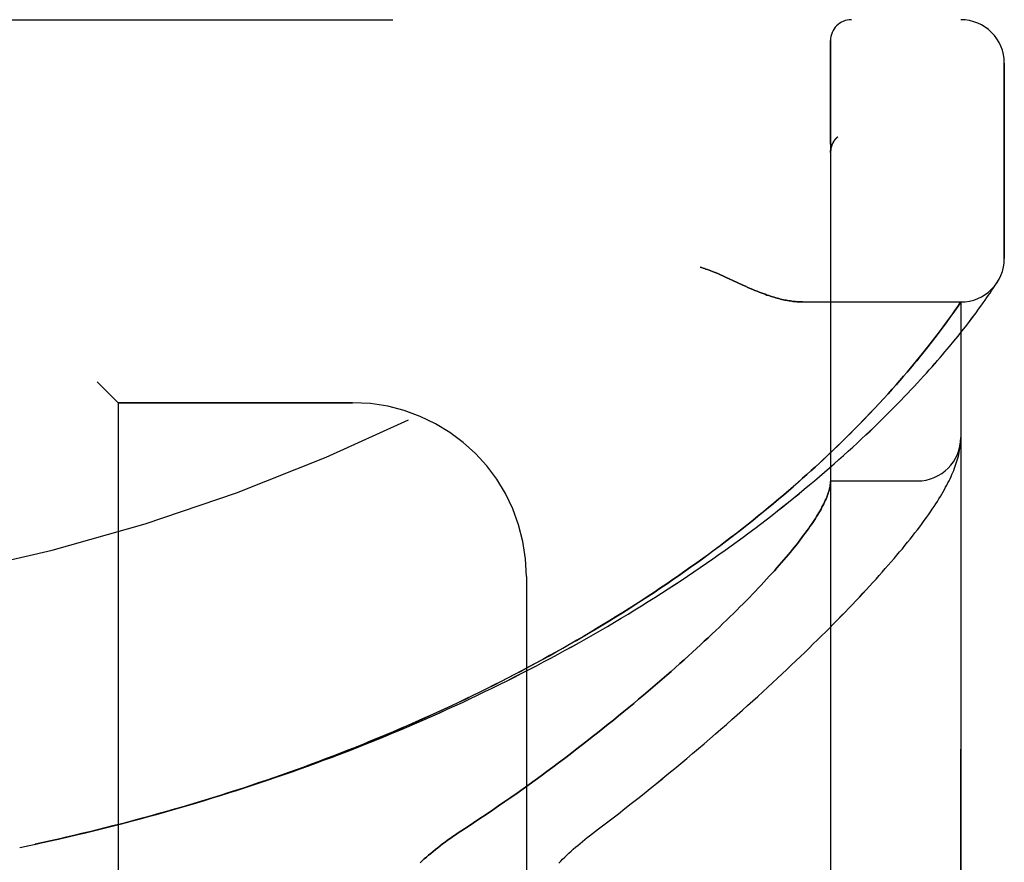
# Model space of a CAD drawing. Header units: inches. Extents: x 0 to 227, y 0 to 147.
# Tile 248 of 256: x 120.22 to 121.64, y 63.38 to 64.59. Entities that reach past the tile are written whole.
import ezdxf

# ---------------------------------------------------------------- set-up
doc = ezdxf.new("R2010")
doc.units = ezdxf.units.IN
doc.header["$LTSCALE"] = 12.466667
doc.header["$MEASUREMENT"] = 0
doc.linetypes.add('HIDDEN', pattern=[0.2, 0.1, -0.1])
doc.layers.add('LEFTHAND_DOOR_ASSEMBLY', color=7, linetype='CONTINUOUS')
doc.layers.add('RIGHTHAND_DOOR_ASSEMBLY', color=7, linetype='CONTINUOUS')

msp = doc.modelspace()

# ---------------------------------------------------------------- linework, layer by layer
at = {"layer": 'LEFTHAND_DOOR_ASSEMBLY', "color": 8, "linetype": 'HIDDEN'}
for p, q in [((119.513, 64.5936), (121.5767, 64.5936)), ((121.3892, 61.9211), (121.3892, 64.5636)), ((121.6392, 64.2499), (121.6392, 64.5311)), ((121.3995, 64.425), (121.3993, 64.4248)), ((121.3892, 64.4026), (121.3892, 64.4023)), ((121.238, 64.2233), (121.2547, 64.2155)), ((121.2547, 64.2155), (121.2629, 64.2117)), ((121.6237, 64.2077), (121.6256, 64.2105)), ((121.6256, 64.2105), (121.6275, 64.2133)), ((121.6275, 64.2133), (121.6295, 64.2164)), ((121.6292, 64.2159), (121.6288, 64.2154)), ((121.6292, 64.2159), (121.6295, 64.2164)), ((121.6142, 64.1937), (121.6166, 64.1971)), ((121.6166, 64.1971), (121.6187, 64.2002)), ((121.6187, 64.2002), (121.6214, 64.2042)), ((121.6214, 64.2042), (121.6237, 64.2077)), ((121.3487, 64.1874), (121.5767, 64.1874)), ((121.5713, 64.1796), (121.5767, 64.1874)), ((121.5767, 62.2974), (121.5767, 64.1874)), ((121.6056, 64.1816), (121.6088, 64.186)), ((121.6088, 64.186), (121.6116, 64.19)), ((121.6116, 64.19), (121.6142, 64.1937)), ((121.5623, 64.1667), (121.5654, 64.1711)), ((121.5654, 64.1711), (121.5682, 64.1751)), ((121.5682, 64.1751), (121.5713, 64.1796)), ((121.5925, 64.1639), (121.5966, 64.1694)), ((121.6023, 64.177), (121.6056, 64.1816)), ((121.5513, 64.1517), (121.5553, 64.157)), ((121.5553, 64.157), (121.5589, 64.162)), ((121.5589, 64.162), (121.5623, 64.1667)), ((121.5832, 64.1518), (121.588, 64.158)), ((121.588, 64.158), (121.5925, 64.1639)), ((121.5394, 64.1359), (121.5426, 64.1401)), ((121.5426, 64.1401), (121.5471, 64.146)), ((121.5471, 64.146), (121.5513, 64.1517)), ((121.5726, 64.1384), (121.5781, 64.1453)), ((121.5781, 64.1453), (121.5832, 64.1518)), ((121.5291, 64.1227), (121.5327, 64.1272)), ((121.5327, 64.1272), (121.5361, 64.1316)), ((121.5361, 64.1316), (121.5394, 64.1359)), ((121.5604, 64.1235), (121.5667, 64.1311)), ((121.5667, 64.1311), (121.5726, 64.1384)), ((121.5174, 64.1081), (121.5214, 64.1131)), ((121.5214, 64.1131), (121.5253, 64.118)), ((121.5253, 64.118), (121.5291, 64.1227)), ((121.5041, 64.0921), (121.5087, 64.0976)), ((121.5087, 64.0976), (121.5131, 64.1029)), ((121.5131, 64.1029), (121.5174, 64.1081)), ((121.4943, 64.0805), (121.4993, 64.0864)), ((121.4993, 64.0864), (121.5041, 64.0921)), ((120.3342, 64.0724), (120.3642, 64.0424)), ((121.4836, 64.0683), (121.4891, 64.0745)), ((121.4891, 64.0745), (121.4943, 64.0805)), ((121.4658, 64.0484), (121.472, 64.0552)), ((121.472, 64.0552), (121.4779, 64.0618)), ((121.4779, 64.0618), (121.4836, 64.0683)), ((120.7017, 64.0424), (120.3642, 64.0424)), ((120.3642, 64.0424), (120.3642, 62.4424)), ((121.4524, 64.034), (121.4593, 64.0413)), ((121.4593, 64.0413), (121.4658, 64.0484)), ((121.4378, 64.0187), (121.4453, 64.0265)), ((121.4453, 64.0265), (121.4524, 64.034)), ((121.43, 64.0107), (121.4378, 64.0187)), ((121.5762, 63.9832), (121.5763, 63.9838)), ((121.5763, 63.9838), (121.5764, 63.9845)), ((121.5764, 63.9852), (121.5765, 63.9859)), ((121.5764, 63.9845), (121.5764, 63.9852)), ((121.5765, 63.9866), (121.5766, 63.9873)), ((121.5765, 63.9859), (121.5765, 63.9866)), ((121.5757, 63.979), (121.5758, 63.9797)), ((121.5758, 63.9797), (121.5759, 63.9804)), ((121.5759, 63.9804), (121.576, 63.9811)), ((121.576, 63.9811), (121.5761, 63.9818)), ((121.5761, 63.9818), (121.5762, 63.9825)), ((121.5762, 63.9825), (121.5762, 63.9832)), ((121.3892, 63.9299), (121.5142, 63.9299)), ((120.9517, 63.7924), (120.9517, 62.6924)), ((120.2227, 63.4024), (120.2342, 63.4048))]:
    msp.add_line(p, q, dxfattribs=at)
for points in [[(121.3954, 64.4206), (121.3956, 64.4208), (121.3957, 64.4211), (121.3959, 64.4213), (121.3961, 64.4215), (121.3963, 64.4217), (121.3965, 64.422), (121.3967, 64.4222), (121.3969, 64.4224), (121.3971, 64.4226), (121.3973, 64.4228), (121.3975, 64.4231), (121.3977, 64.4233), (121.3979, 64.4235), (121.3981, 64.4237), (121.3983, 64.4239), (121.3986, 64.4241), (121.3988, 64.4243), (121.399, 64.4246), (121.3993, 64.4248), (121.3995, 64.425)], [(121.3912, 64.4132), (121.391, 64.4127), (121.3908, 64.4121), (121.3906, 64.4115), (121.3904, 64.4109), (121.3903, 64.4103), (121.3901, 64.4097), (121.39, 64.4091), (121.3898, 64.4085), (121.3897, 64.4079), (121.3896, 64.4073), (121.3895, 64.4067), (121.3894, 64.4061), (121.3894, 64.4055), (121.3893, 64.4048), (121.3892, 64.4042), (121.3892, 64.4036), (121.3892, 64.403), (121.3892, 64.4026)], [(121.3954, 64.4206), (121.395, 64.4201), (121.3947, 64.4196), (121.3943, 64.4192), (121.394, 64.4187), (121.3937, 64.4181), (121.3934, 64.4176), (121.3931, 64.4171), (121.3928, 64.4166), (121.3925, 64.416), (121.3922, 64.4155), (121.392, 64.4149), (121.3917, 64.4144), (121.3915, 64.4138), (121.3912, 64.4132)], [(121.2017, 64.2374), (121.2037, 64.2368), (121.2058, 64.2362), (121.2079, 64.2355), (121.21, 64.2348), (121.2122, 64.234), (121.2145, 64.2332), (121.2169, 64.2323), (121.2193, 64.2314), (121.222, 64.2303), (121.2248, 64.2291), (121.2278, 64.2279), (121.231, 64.2265), (121.2344, 64.2249), (121.238, 64.2233)], [(121.2629, 64.2117), (121.2667, 64.21), (121.2703, 64.2084), (121.2738, 64.2069), (121.2772, 64.2054), (121.2804, 64.2041), (121.2836, 64.2028), (121.2866, 64.2016), (121.2895, 64.2004), (121.2924, 64.1994), (121.2951, 64.1984), (121.2978, 64.1974), (121.3004, 64.1965), (121.303, 64.1957), (121.3055, 64.1949), (121.3079, 64.1941), (121.3103, 64.1934), (121.3126, 64.1928), (121.3149, 64.1922), (121.3171, 64.1916), (121.3193, 64.1911), (121.3214, 64.1906), (121.3235, 64.1902), (121.3255, 64.1898), (121.3275, 64.1894), (121.3295, 64.1891), (121.3314, 64.1888), (121.3333, 64.1885), (121.3351, 64.1883), (121.337, 64.188), (121.3387, 64.1879), (121.3405, 64.1877), (121.3422, 64.1876), (121.3438, 64.1875), (121.3455, 64.1874), (121.3471, 64.1874), (121.3487, 64.1874)], [(121.5966, 64.1694), (121.5986, 64.172), (121.6023, 64.177)], [(120.2806, 63.415), (120.2922, 63.4177), (120.3038, 63.4204), (120.3154, 63.4231), (120.327, 63.4259), (120.3386, 63.4288), (120.3502, 63.4317), (120.3617, 63.4346), (120.3733, 63.4376), (120.3849, 63.4406), (120.3965, 63.4437), (120.408, 63.4468), (120.4196, 63.45), (120.4311, 63.4532), (120.4427, 63.4565), (120.4542, 63.4598), (120.4658, 63.4632), (120.4773, 63.4666), (120.4888, 63.4701), (120.5003, 63.4736), (120.5118, 63.4772), (120.5233, 63.4808), (120.5347, 63.4844), (120.5462, 63.4881), (120.5576, 63.4919), (120.5691, 63.4957), (120.5805, 63.4995), (120.5919, 63.5034), (120.6033, 63.5074), (120.6146, 63.5114), (120.626, 63.5154), (120.6373, 63.5195), (120.6487, 63.5236), (120.66, 63.5278), (120.6713, 63.532), (120.6825, 63.5363), (120.6938, 63.5407), (120.705, 63.545), (120.7162, 63.5495), (120.7274, 63.5539), (120.7385, 63.5584), (120.7497, 63.563), (120.7608, 63.5676), (120.7719, 63.5723), (120.7829, 63.577), (120.7939, 63.5817), (120.8049, 63.5865), (120.8159, 63.5914), (120.8269, 63.5963), (120.8378, 63.6012), (120.8487, 63.6062), (120.8595, 63.6112), (120.8703, 63.6163), (120.8811, 63.6214), (120.8919, 63.6266), (120.9026, 63.6318), (120.9132, 63.637), (120.9239, 63.6423), (120.9345, 63.6477), (120.945, 63.653), (120.9556, 63.6584), (120.966, 63.6639), (120.9765, 63.6694), (120.9869, 63.6749), (120.9972, 63.6805), (121.0075, 63.6861), (121.0178, 63.6918), (121.028, 63.6975), (121.0381, 63.7032), (121.0482, 63.709), (121.0583, 63.7148), (121.0683, 63.7206), (121.0782, 63.7265), (121.0881, 63.7324), (121.0979, 63.7383), (121.1077, 63.7442), (121.1174, 63.7502), (121.127, 63.7562), (121.1366, 63.7623), (121.1461, 63.7683), (121.1556, 63.7744), (121.165, 63.7806), (121.1743, 63.7867), (121.1835, 63.7929), (121.1927, 63.799), (121.2018, 63.8052), (121.2108, 63.8114), (121.2198, 63.8177), (121.2286, 63.8239), (121.2374, 63.8302), (121.2462, 63.8364), (121.2548, 63.8427), (121.2633, 63.849), (121.2718, 63.8552), (121.2802, 63.8615), (121.2885, 63.8678), (121.2967, 63.8741), (121.3048, 63.8803), (121.3128, 63.8866), (121.3207, 63.8929), (121.3285, 63.8991), (121.3363, 63.9053), (121.3439, 63.9116), (121.3514, 63.9178), (121.3589, 63.924), (121.3662, 63.9302), (121.3735, 63.9363), (121.3806, 63.9424), (121.3876, 63.9485), (121.3945, 63.9546), (121.4013, 63.9606), (121.408, 63.9666), (121.4146, 63.9726), (121.4211, 63.9785), (121.4275, 63.9844), (121.4338, 63.9902), (121.4399, 63.996), (121.446, 64.0017), (121.4519, 64.0074), (121.4577, 64.013), (121.4634, 64.0186), (121.469, 64.0241), (121.4745, 64.0296), (121.4798, 64.035), (121.485, 64.0403), (121.4902, 64.0456), (121.4952, 64.0508), (121.5001, 64.0559), (121.5049, 64.0609), (121.5096, 64.0659), (121.5141, 64.0708), (121.5186, 64.0757), (121.5229, 64.0804), (121.5271, 64.0851), (121.5313, 64.0897), (121.5353, 64.0942), (121.5392, 64.0987), (121.543, 64.103), (121.5467, 64.1073), (121.5503, 64.1115), (121.5537, 64.1156), (121.5604, 64.1235)], [(120.2783, 63.4145), (120.2895, 63.4171), (120.3006, 63.4197), (120.3117, 63.4223), (120.3228, 63.425), (120.334, 63.4277), (120.3451, 63.4305), (120.3562, 63.4333), (120.3673, 63.4361), (120.3784, 63.439), (120.3895, 63.442), (120.4005, 63.4449), (120.4116, 63.448), (120.4227, 63.451), (120.4338, 63.4542), (120.4448, 63.4573), (120.4559, 63.4605), (120.4669, 63.4638), (120.4779, 63.4671), (120.4889, 63.4704), (120.4999, 63.4738), (120.5109, 63.4773), (120.5219, 63.4807), (120.5329, 63.4843), (120.5439, 63.4878), (120.5548, 63.4914), (120.5657, 63.4951), (120.5767, 63.4988), (120.5876, 63.5026), (120.5985, 63.5064), (120.6093, 63.5102), (120.6202, 63.5141), (120.631, 63.518), (120.6418, 63.522), (120.6527, 63.526), (120.6634, 63.5301), (120.6742, 63.5342), (120.685, 63.5384), (120.6957, 63.5426), (120.7064, 63.5468), (120.7171, 63.5511), (120.7277, 63.5555), (120.7384, 63.5598), (120.749, 63.5643), (120.7596, 63.5687), (120.7701, 63.5733), (120.7807, 63.5778), (120.7912, 63.5824), (120.8016, 63.5871), (120.8121, 63.5918), (120.8225, 63.5965), (120.8329, 63.6013), (120.8433, 63.6062), (120.8536, 63.611), (120.8639, 63.616), (120.8742, 63.6209), (120.8844, 63.6259), (120.8946, 63.631), (120.9048, 63.6361), (120.9149, 63.6412), (120.925, 63.6464), (120.935, 63.6516), (120.945, 63.6568), (120.955, 63.6621), (120.9649, 63.6675), (120.9748, 63.6728), (120.9847, 63.6782), (120.9945, 63.6837), (121.0042, 63.6892), (121.0139, 63.6947), (121.0236, 63.7003), (121.0332, 63.7059), (121.0427, 63.7115), (121.0522, 63.7172), (121.0617, 63.7229), (121.0711, 63.7286), (121.0804, 63.7344), (121.0897, 63.7402), (121.099, 63.746), (121.1081, 63.7518), (121.1172, 63.7577), (121.1263, 63.7636), (121.1353, 63.7695), (121.1442, 63.7755), (121.1531, 63.7815), (121.1619, 63.7875), (121.1706, 63.7935), (121.1792, 63.7996), (121.1878, 63.8056), (121.1963, 63.8117), (121.2048, 63.8178), (121.2131, 63.8239), (121.2214, 63.83), (121.2296, 63.8361), (121.2378, 63.8422), (121.2458, 63.8484), (121.2538, 63.8545), (121.2617, 63.8606), (121.2695, 63.8668), (121.2772, 63.8729), (121.2848, 63.879), (121.2923, 63.8852), (121.2997, 63.8913), (121.3071, 63.8974), (121.3143, 63.9035), (121.3215, 63.9096), (121.3285, 63.9156), (121.3354, 63.9215), (121.3421, 63.9274), (121.3486, 63.9332), (121.3549, 63.9389), (121.3611, 63.9444), (121.367, 63.9498), (121.3728, 63.9551), (121.3784, 63.9603), (121.3838, 63.9654), (121.389, 63.9703), (121.3941, 63.9752), (121.399, 63.9799), (121.4038, 63.9846), (121.4085, 63.9891), (121.413, 63.9936), (121.4175, 63.998), (121.4218, 64.0023), (121.43, 64.0107)], [(121.5766, 63.9873), (121.5766, 63.9876), (121.5766, 63.988), (121.5766, 63.9884), (121.5766, 63.9887), (121.5767, 63.9891), (121.5767, 63.9895), (121.5767, 63.9898), (121.5767, 63.9902), (121.5767, 63.9906), (121.5767, 63.991), (121.5767, 63.9913), (121.5767, 63.9916)], [(121.0425, 63.4192), (121.0555, 63.4291), (121.0651, 63.4364), (121.0746, 63.4437), (121.084, 63.451), (121.0933, 63.4583), (121.1026, 63.4656), (121.1118, 63.4728), (121.1209, 63.4801), (121.1299, 63.4874), (121.1389, 63.4946), (121.1478, 63.5018), (121.1565, 63.5091), (121.1652, 63.5162), (121.1738, 63.5234), (121.1824, 63.5305), (121.1908, 63.5376), (121.1991, 63.5447), (121.2074, 63.5517), (121.2155, 63.5587), (121.2236, 63.5657), (121.2315, 63.5726), (121.2394, 63.5795), (121.2471, 63.5863), (121.2548, 63.5931), (121.2624, 63.5998), (121.2699, 63.6065), (121.2773, 63.6132), (121.2845, 63.6198), (121.2917, 63.6264), (121.2988, 63.6329), (121.3058, 63.6394), (121.3127, 63.6458), (121.3195, 63.6521), (121.3262, 63.6584), (121.3328, 63.6647), (121.3393, 63.6709), (121.3458, 63.677), (121.3521, 63.6831), (121.3583, 63.6892), (121.3644, 63.6952), (121.3705, 63.7011), (121.3764, 63.707), (121.3823, 63.7128), (121.388, 63.7186), (121.3937, 63.7243), (121.3993, 63.7299), (121.4047, 63.7355), (121.4101, 63.7411), (121.4154, 63.7466), (121.4207, 63.752), (121.4258, 63.7574), (121.4308, 63.7628), (121.4358, 63.768), (121.4406, 63.7733), (121.4454, 63.7785), (121.4501, 63.7836), (121.4547, 63.7887), (121.4592, 63.7937), (121.4637, 63.7987), (121.468, 63.8036), (121.4723, 63.8085), (121.4765, 63.8133), (121.4806, 63.8181), (121.4846, 63.8229), (121.4886, 63.8276), (121.4925, 63.8323), (121.4963, 63.8369), (121.5, 63.8415), (121.5036, 63.846), (121.5072, 63.8506), (121.5107, 63.8551), (121.5142, 63.8596), (121.5175, 63.864), (121.5208, 63.8684), (121.524, 63.8727), (121.5271, 63.877), (121.53, 63.8812), (121.5329, 63.8852), (121.5356, 63.8892), (121.5381, 63.8931), (121.5406, 63.8968), (121.5429, 63.9004), (121.5451, 63.904), (121.5473, 63.9075), (121.5493, 63.9109), (121.5512, 63.9142), (121.5531, 63.9174), (121.5548, 63.9207), (121.5565, 63.9238), (121.5581, 63.9269), (121.5597, 63.93), (121.5612, 63.9331), (121.5626, 63.9361), (121.5639, 63.9391), (121.5652, 63.9421), (121.5664, 63.945), (121.5676, 63.948), (121.5686, 63.9509), (121.5697, 63.9538), (121.5706, 63.9567), (121.5715, 63.9596), (121.5723, 63.9625), (121.5731, 63.9653), (121.5738, 63.9681), (121.5744, 63.9709), (121.5749, 63.9737), (121.5753, 63.9764), (121.5757, 63.979)], [(121.3892, 63.9289), (121.3892, 63.9286), (121.3892, 63.9283), (121.3892, 63.928), (121.3892, 63.9276), (121.3891, 63.9272), (121.3891, 63.9268), (121.389, 63.9263), (121.389, 63.9258)], [(121.389, 63.9258), (121.3888, 63.9241), (121.3885, 63.9223), (121.3882, 63.9204), (121.3877, 63.9185), (121.3872, 63.9166), (121.3867, 63.9146), (121.386, 63.9126), (121.3853, 63.9105), (121.3845, 63.9083), (121.3837, 63.9061), (121.3827, 63.9039), (121.3817, 63.9016), (121.3806, 63.8992), (121.3795, 63.8969), (121.3782, 63.8944), (121.3769, 63.8919), (121.3755, 63.8894), (121.3741, 63.8868), (121.3725, 63.8841), (121.3709, 63.8814), (121.3692, 63.8787), (121.3675, 63.8759), (121.3656, 63.873), (121.3637, 63.8701), (121.3617, 63.8672), (121.3596, 63.8641), (121.3575, 63.8611), (121.3552, 63.858), (121.3529, 63.8548), (121.3505, 63.8516), (121.3481, 63.8483), (121.3455, 63.8449), (121.3429, 63.8416), (121.3402, 63.8381), (121.3374, 63.8346), (121.3345, 63.8311), (121.3315, 63.8275), (121.3285, 63.8238), (121.3253, 63.8201), (121.3221, 63.8163), (121.3188, 63.8125), (121.3154, 63.8086), (121.312, 63.8047), (121.3084, 63.8007), (121.3048, 63.7967), (121.301, 63.7926), (121.2972, 63.7884), (121.2933, 63.7842), (121.2893, 63.7799), (121.2853, 63.7756), (121.2811, 63.7712), (121.2768, 63.7668), (121.2725, 63.7623), (121.2681, 63.7578), (121.2635, 63.7532), (121.2589, 63.7485), (121.2542, 63.7438), (121.2494, 63.7391), (121.2445, 63.7342), (121.2395, 63.7294), (121.2344, 63.7245), (121.2293, 63.7195), (121.224, 63.7145), (121.2186, 63.7094), (121.2132, 63.7042), (121.2076, 63.6991), (121.202, 63.6938), (121.1963, 63.6885), (121.1904, 63.6832), (121.1845, 63.6778), (121.1785, 63.6724), (121.1724, 63.6669), (121.1662, 63.6614), (121.1599, 63.6558), (121.1535, 63.6502), (121.147, 63.6446), (121.1404, 63.6388), (121.1337, 63.6331), (121.1269, 63.6273), (121.1201, 63.6215), (121.1131, 63.6156), (121.106, 63.6097), (121.0989, 63.6038), (121.0916, 63.5978), (121.0843, 63.5918), (121.0769, 63.5858), (121.0694, 63.5797), (121.0618, 63.5737), (121.0541, 63.5675), (121.0463, 63.5614), (121.0385, 63.5553), (121.0306, 63.5491), (121.0225, 63.5429), (121.0144, 63.5367), (121.0063, 63.5305), (120.998, 63.5243), (120.9897, 63.5181), (120.9813, 63.5118), (120.9728, 63.5056), (120.9643, 63.4994), (120.9557, 63.4931), (120.947, 63.4869), (120.9383, 63.4807), (120.9295, 63.4745), (120.9206, 63.4683), (120.9117, 63.4622), (120.9028, 63.4561), (120.8938, 63.45), (120.8847, 63.4439), (120.8757, 63.4378), (120.8665, 63.4318), (120.8535, 63.4233)], [(120.8535, 63.4233), (120.8496, 63.4207), (120.8458, 63.418), (120.842, 63.4154), (120.8383, 63.4128), (120.8346, 63.4101), (120.8311, 63.4074), (120.8275, 63.4047), (120.8241, 63.402), (120.8207, 63.3993), (120.8174, 63.3966), (120.8141, 63.3939), (120.8109, 63.3912), (120.8078, 63.3885), (120.8048, 63.3858), (120.8018, 63.3831), (120.7989, 63.3804)], [(120.9982, 63.3797), (121.001, 63.3826), (121.0038, 63.3854), (121.0068, 63.3883), (121.0097, 63.3912), (121.0128, 63.3941), (121.0159, 63.3969), (121.0191, 63.3998), (121.0223, 63.4026), (121.0255, 63.4054), (121.0289, 63.4082), (121.0322, 63.411), (121.0356, 63.4138), (121.0391, 63.4165), (121.0425, 63.4192)], [(120.2338, 63.4048), (120.2458, 63.4073), (120.2574, 63.4098), (120.269, 63.4124)], [(120.245, 63.4071), (120.2561, 63.4095), (120.2672, 63.412), (120.2806, 63.415)]]:
    msp.add_lwpolyline(points, dxfattribs=at)
for centre, radius, start, end in [((119.5767, 66.5175), 2.7751, 270, 316.1116), ((121.4192, 64.5636), 0.03, 90, 180), ((121.5767, 64.5311), 0.0625, 0, 90), ((121.5767, 64.2499), 0.0625, 270, 360), ((120.7017, 63.7924), 0.25, 0, 90), ((121.5142, 63.9924), 0.0625, 270, 360)]:
    msp.add_arc(centre, radius, start, end, dxfattribs=at)
at = {"layer": 'RIGHTHAND_DOOR_ASSEMBLY', "color": 8, "linetype": 'HIDDEN'}
for p, q in [((119.513, 64.5936), (121.5767, 64.5936)), ((121.3892, 64.5636), (121.3892, 61.9211)), ((121.6392, 64.5311), (121.6392, 64.2499)), ((121.3995, 64.425), (121.3993, 64.4248)), ((121.3892, 64.4023), (121.3892, 64.4025)), ((121.2547, 64.2155), (121.238, 64.2233)), ((121.2629, 64.2117), (121.2547, 64.2155)), ((121.6237, 64.2077), (121.6256, 64.2105)), ((121.6256, 64.2105), (121.6275, 64.2133)), ((121.6275, 64.2133), (121.6292, 64.2159)), ((121.6142, 64.1937), (121.6165, 64.1971)), ((121.6165, 64.1971), (121.6187, 64.2002)), ((121.6187, 64.2002), (121.6214, 64.2042)), ((121.6214, 64.2042), (121.6237, 64.2077)), ((121.3487, 64.1874), (121.5767, 64.1874)), ((121.5767, 64.1874), (121.5726, 64.1814)), ((121.5767, 64.1874), (121.5767, 62.2974)), ((121.6056, 64.1816), (121.6088, 64.186)), ((121.6088, 64.186), (121.6116, 64.19)), ((121.6116, 64.19), (121.6142, 64.1937)), ((121.5633, 64.1682), (121.56, 64.1636)), ((121.5664, 64.1725), (121.5633, 64.1682)), ((121.5698, 64.1774), (121.5664, 64.1725)), ((121.5726, 64.1814), (121.5698, 64.1774)), ((121.5925, 64.1638), (121.5966, 64.1693)), ((121.6022, 64.177), (121.6056, 64.1816)), ((121.5565, 64.1587), (121.5527, 64.1535)), ((121.56, 64.1636), (121.5565, 64.1587)), ((121.5832, 64.1518), (121.588, 64.158)), ((121.588, 64.158), (121.5925, 64.1638)), ((121.5426, 64.1401), (121.5394, 64.1359)), ((121.5471, 64.146), (121.5426, 64.1401)), ((121.5726, 64.1384), (121.5781, 64.1452)), ((121.5781, 64.1452), (121.5832, 64.1518)), ((121.5327, 64.1272), (121.5291, 64.1227)), ((121.5361, 64.1316), (121.5327, 64.1272)), ((121.5394, 64.1359), (121.5361, 64.1316)), ((121.5604, 64.1235), (121.5667, 64.1311)), ((121.5667, 64.1311), (121.5726, 64.1384)), ((121.5215, 64.1131), (121.5174, 64.1081)), ((121.5254, 64.118), (121.5215, 64.1131)), ((121.5291, 64.1227), (121.5254, 64.118)), ((121.5088, 64.0976), (121.5042, 64.0921)), ((121.5132, 64.1029), (121.5088, 64.0976)), ((121.5174, 64.1081), (121.5132, 64.1029)), ((121.4994, 64.0865), (121.4944, 64.0806)), ((121.5042, 64.0921), (121.4994, 64.0865)), ((120.3642, 64.0424), (120.3342, 64.0724)), ((121.4891, 64.0746), (121.4837, 64.0683)), ((121.4944, 64.0806), (121.4891, 64.0746)), ((121.4721, 64.0553), (121.4659, 64.0485)), ((121.478, 64.0619), (121.4721, 64.0553)), ((121.4837, 64.0683), (121.478, 64.0619)), ((120.3642, 64.0424), (120.7017, 64.0424)), ((120.3642, 64.0424), (120.3642, 62.4424)), ((121.4594, 64.0415), (121.4526, 64.0342)), ((121.4659, 64.0485), (121.4594, 64.0415)), ((121.4455, 64.0267), (121.438, 64.0189)), ((121.4526, 64.0342), (121.4455, 64.0267)), ((121.438, 64.0189), (121.4302, 64.0109)), ((121.5763, 63.9842), (121.5764, 63.9849)), ((121.5763, 63.9835), (121.5763, 63.9842)), ((121.5764, 63.9849), (121.5765, 63.9855)), ((121.5765, 63.9862), (121.5766, 63.9869)), ((121.5765, 63.9855), (121.5765, 63.9862)), ((121.5757, 63.979), (121.5759, 63.9801)), ((121.5759, 63.9801), (121.576, 63.9808)), ((121.576, 63.9815), (121.5761, 63.9822)), ((121.576, 63.9808), (121.576, 63.9815)), ((121.5761, 63.9822), (121.5762, 63.9828)), ((121.5762, 63.9828), (121.5763, 63.9835)), ((121.3892, 63.9299), (121.5142, 63.9299)), ((120.9517, 63.7924), (120.9517, 62.6924)), ((120.2227, 63.4024), (120.2342, 63.4048))]:
    msp.add_line(p, q, dxfattribs=at)
for points in [[(121.3995, 64.425), (121.3993, 64.4248), (121.399, 64.4246), (121.3988, 64.4244), (121.3986, 64.4241), (121.3984, 64.4239), (121.3981, 64.4237), (121.3979, 64.4235), (121.3977, 64.4233), (121.3975, 64.4231), (121.3973, 64.4229), (121.3971, 64.4226), (121.3969, 64.4224), (121.3967, 64.4222), (121.3965, 64.422), (121.3963, 64.4218), (121.3961, 64.4215), (121.3959, 64.4213), (121.3958, 64.4211), (121.3956, 64.4208), (121.3954, 64.4206)], [(121.3892, 64.4025), (121.3892, 64.403), (121.3892, 64.4036), (121.3892, 64.4042), (121.3893, 64.4048), (121.3893, 64.4054), (121.3894, 64.406), (121.3895, 64.4066), (121.3896, 64.4073), (121.3897, 64.4079), (121.3898, 64.4085), (121.39, 64.4091), (121.3901, 64.4097), (121.3903, 64.4102), (121.3904, 64.4108), (121.3906, 64.4114), (121.3908, 64.412), (121.391, 64.4126), (121.3912, 64.4131)], [(121.3912, 64.4131), (121.3914, 64.4137), (121.3917, 64.4143), (121.3919, 64.4149), (121.3922, 64.4154), (121.3925, 64.416), (121.3928, 64.4165), (121.3931, 64.4171), (121.3934, 64.4176), (121.3937, 64.4181), (121.394, 64.4186), (121.3943, 64.4191), (121.3947, 64.4196), (121.395, 64.4201), (121.3954, 64.4206)], [(121.238, 64.2233), (121.2344, 64.2249), (121.231, 64.2265), (121.2278, 64.2279), (121.2248, 64.2291), (121.222, 64.2303), (121.2193, 64.2314), (121.2169, 64.2323), (121.2145, 64.2332), (121.2122, 64.234), (121.21, 64.2348), (121.2079, 64.2355), (121.2058, 64.2362), (121.2037, 64.2368), (121.2017, 64.2374)], [(121.3487, 64.1874), (121.3471, 64.1874), (121.3455, 64.1874), (121.3438, 64.1875), (121.3422, 64.1876), (121.3405, 64.1877), (121.3387, 64.1879), (121.337, 64.188), (121.3351, 64.1883), (121.3333, 64.1885), (121.3314, 64.1888), (121.3295, 64.1891), (121.3275, 64.1894), (121.3255, 64.1898), (121.3235, 64.1902), (121.3214, 64.1906), (121.3193, 64.1911), (121.3171, 64.1916), (121.3149, 64.1922), (121.3126, 64.1928), (121.3103, 64.1934), (121.3079, 64.1941), (121.3055, 64.1949), (121.303, 64.1957), (121.3004, 64.1965), (121.2978, 64.1974), (121.2951, 64.1984), (121.2924, 64.1994), (121.2895, 64.2004), (121.2866, 64.2016), (121.2836, 64.2028), (121.2804, 64.2041), (121.2772, 64.2054), (121.2738, 64.2069), (121.2703, 64.2084), (121.2667, 64.21), (121.2629, 64.2117)], [(121.5966, 64.1693), (121.5986, 64.172), (121.6022, 64.177)], [(121.5527, 64.1535), (121.5485, 64.148), (121.5471, 64.146)], [(120.2806, 63.415), (120.2922, 63.4177), (120.3038, 63.4204), (120.3154, 63.4231), (120.327, 63.4259), (120.3386, 63.4288), (120.3502, 63.4317), (120.3617, 63.4346), (120.3733, 63.4376), (120.3849, 63.4406), (120.3965, 63.4437), (120.408, 63.4468), (120.4196, 63.45), (120.4311, 63.4532), (120.4427, 63.4565), (120.4542, 63.4598), (120.4657, 63.4632), (120.4773, 63.4666), (120.4888, 63.4701), (120.5003, 63.4736), (120.5118, 63.4772), (120.5233, 63.4808), (120.5347, 63.4844), (120.5462, 63.4881), (120.5576, 63.4919), (120.569, 63.4957), (120.5805, 63.4995), (120.5919, 63.5034), (120.6033, 63.5074), (120.6146, 63.5114), (120.626, 63.5154), (120.6373, 63.5195), (120.6486, 63.5236), (120.6599, 63.5278), (120.6712, 63.532), (120.6825, 63.5363), (120.6937, 63.5407), (120.705, 63.545), (120.7162, 63.5495), (120.7273, 63.5539), (120.7385, 63.5584), (120.7496, 63.563), (120.7607, 63.5676), (120.7718, 63.5723), (120.7829, 63.577), (120.7939, 63.5817), (120.8049, 63.5865), (120.8159, 63.5914), (120.8268, 63.5963), (120.8377, 63.6012), (120.8486, 63.6062), (120.8595, 63.6112), (120.8703, 63.6163), (120.8811, 63.6214), (120.8918, 63.6266), (120.9025, 63.6318), (120.9132, 63.637), (120.9239, 63.6423), (120.9345, 63.6476), (120.945, 63.653), (120.9555, 63.6584), (120.966, 63.6639), (120.9764, 63.6694), (120.9868, 63.6749), (120.9972, 63.6805), (121.0075, 63.6861), (121.0177, 63.6918), (121.0279, 63.6975), (121.0381, 63.7032), (121.0482, 63.7089), (121.0582, 63.7147), (121.0682, 63.7206), (121.0782, 63.7264), (121.088, 63.7323), (121.0979, 63.7383), (121.1076, 63.7442), (121.1173, 63.7502), (121.127, 63.7562), (121.1366, 63.7623), (121.1461, 63.7683), (121.1555, 63.7744), (121.1649, 63.7805), (121.1742, 63.7867), (121.1835, 63.7928), (121.1927, 63.799), (121.2018, 63.8052), (121.2108, 63.8114), (121.2197, 63.8176), (121.2286, 63.8239), (121.2374, 63.8301), (121.2461, 63.8364), (121.2548, 63.8427), (121.2633, 63.8489), (121.2718, 63.8552), (121.2801, 63.8615), (121.2884, 63.8678), (121.2966, 63.874), (121.3047, 63.8803), (121.3127, 63.8866), (121.3207, 63.8928), (121.3285, 63.8991), (121.3362, 63.9053), (121.3439, 63.9115), (121.3514, 63.9178), (121.3588, 63.924), (121.3662, 63.9301), (121.3734, 63.9363), (121.3806, 63.9424), (121.3876, 63.9485), (121.3945, 63.9546), (121.4013, 63.9606), (121.408, 63.9666), (121.4146, 63.9725), (121.4211, 63.9785), (121.4275, 63.9843), (121.4337, 63.9902), (121.4399, 63.996), (121.4459, 64.0017), (121.4519, 64.0074), (121.4577, 64.013), (121.4634, 64.0186), (121.469, 64.0241), (121.4744, 64.0296), (121.4798, 64.0349), (121.485, 64.0403), (121.4902, 64.0455), (121.4952, 64.0507), (121.5001, 64.0559), (121.5049, 64.0609), (121.5095, 64.0659), (121.5141, 64.0708), (121.5185, 64.0756), (121.5229, 64.0804), (121.5271, 64.0851), (121.5312, 64.0897), (121.5353, 64.0942), (121.5392, 64.0986), (121.543, 64.103), (121.5467, 64.1073), (121.5502, 64.1115), (121.5537, 64.1156), (121.5604, 64.1235)], [(121.4302, 64.0109), (121.422, 64.0025), (121.4177, 63.9982), (121.4133, 63.9938), (121.4087, 63.9894), (121.4041, 63.9848), (121.3993, 63.9802), (121.3944, 63.9755), (121.3893, 63.9706), (121.3841, 63.9657), (121.3787, 63.9606), (121.3732, 63.9555), (121.3674, 63.9502), (121.3615, 63.9448), (121.3553, 63.9392), (121.349, 63.9336), (121.3425, 63.9278), (121.3358, 63.9219), (121.329, 63.916), (121.322, 63.91), (121.3148, 63.9039), (121.3076, 63.8978), (121.3002, 63.8917), (121.2928, 63.8856), (121.2853, 63.8795), (121.2777, 63.8733), (121.27, 63.8672), (121.2622, 63.8611), (121.2543, 63.8549), (121.2463, 63.8488), (121.2383, 63.8426), (121.2302, 63.8365), (121.2219, 63.8304), (121.2137, 63.8242), (121.2053, 63.8181), (121.1969, 63.812), (121.1883, 63.806), (121.1798, 63.7999), (121.1711, 63.7939), (121.1624, 63.7878), (121.1536, 63.7818), (121.1447, 63.7758), (121.1358, 63.7699), (121.1268, 63.7639), (121.1177, 63.758), (121.1086, 63.7521), (121.0995, 63.7463), (121.0902, 63.7405), (121.0809, 63.7347), (121.0716, 63.7289), (121.0622, 63.7231), (121.0527, 63.7174), (121.0432, 63.7118), (121.0336, 63.7061), (121.024, 63.7005), (121.0144, 63.695), (121.0047, 63.6894), (120.9949, 63.6839), (120.9851, 63.6785), (120.9753, 63.6731), (120.9654, 63.6677), (120.9554, 63.6624), (120.9455, 63.6571), (120.9355, 63.6518), (120.9254, 63.6466), (120.9153, 63.6414), (120.9052, 63.6363), (120.895, 63.6312), (120.8848, 63.6261), (120.8746, 63.6211), (120.8643, 63.6161), (120.854, 63.6112), (120.8437, 63.6063), (120.8333, 63.6015), (120.8229, 63.5967), (120.8125, 63.592), (120.802, 63.5873), (120.7915, 63.5826), (120.781, 63.578), (120.7705, 63.5734), (120.7599, 63.5689), (120.7493, 63.5644), (120.7387, 63.56), (120.728, 63.5556), (120.7174, 63.5512), (120.7067, 63.5469), (120.696, 63.5427), (120.6852, 63.5385), (120.6745, 63.5343), (120.6637, 63.5302), (120.6529, 63.5261), (120.6421, 63.5221), (120.6313, 63.5181), (120.6204, 63.5142), (120.6096, 63.5103), (120.5987, 63.5064), (120.5878, 63.5026), (120.5769, 63.4989), (120.566, 63.4952), (120.555, 63.4915), (120.5441, 63.4879), (120.5331, 63.4843), (120.5221, 63.4808), (120.5111, 63.4773), (120.5001, 63.4739), (120.4891, 63.4705), (120.4781, 63.4671), (120.467, 63.4638), (120.456, 63.4606), (120.445, 63.4574), (120.4339, 63.4542), (120.4228, 63.4511), (120.4117, 63.448), (120.4007, 63.445), (120.3896, 63.442), (120.3785, 63.439), (120.3674, 63.4361), (120.3563, 63.4333), (120.3451, 63.4305), (120.334, 63.4277), (120.3229, 63.425), (120.3118, 63.4223), (120.3006, 63.4197), (120.2895, 63.4171), (120.2784, 63.4145)], [(121.5766, 63.9869), (121.5766, 63.9873), (121.5766, 63.9876), (121.5766, 63.988), (121.5766, 63.9884), (121.5766, 63.9887), (121.5767, 63.9891), (121.5767, 63.9895), (121.5767, 63.9899), (121.5767, 63.9902), (121.5767, 63.9906), (121.5767, 63.991), (121.5767, 63.9913)], [(121.0425, 63.4192), (121.0555, 63.4291), (121.0651, 63.4364), (121.0746, 63.4437), (121.084, 63.451), (121.0933, 63.4583), (121.1026, 63.4656), (121.1118, 63.4728), (121.1209, 63.4801), (121.1299, 63.4874), (121.1389, 63.4946), (121.1478, 63.5019), (121.1565, 63.5091), (121.1652, 63.5162), (121.1738, 63.5234), (121.1824, 63.5305), (121.1908, 63.5376), (121.1991, 63.5447), (121.2074, 63.5517), (121.2155, 63.5587), (121.2236, 63.5657), (121.2315, 63.5726), (121.2394, 63.5795), (121.2472, 63.5863), (121.2548, 63.5931), (121.2624, 63.5998), (121.2699, 63.6066), (121.2773, 63.6132), (121.2846, 63.6198), (121.2917, 63.6264), (121.2988, 63.6329), (121.3058, 63.6394), (121.3127, 63.6458), (121.3195, 63.6521), (121.3262, 63.6584), (121.3328, 63.6647), (121.3394, 63.6709), (121.3458, 63.677), (121.3521, 63.6831), (121.3583, 63.6892), (121.3644, 63.6952), (121.3705, 63.7011), (121.3764, 63.707), (121.3823, 63.7128), (121.388, 63.7186), (121.3937, 63.7243), (121.3993, 63.7299), (121.4048, 63.7355), (121.4101, 63.7411), (121.4155, 63.7466), (121.4207, 63.752), (121.4258, 63.7574), (121.4308, 63.7628), (121.4358, 63.7681), (121.4406, 63.7733), (121.4454, 63.7785), (121.4501, 63.7836), (121.4547, 63.7887), (121.4592, 63.7937), (121.4637, 63.7987), (121.468, 63.8036), (121.4723, 63.8085), (121.4765, 63.8134), (121.4806, 63.8182), (121.4846, 63.8229), (121.4886, 63.8276), (121.4925, 63.8323), (121.4963, 63.8369), (121.5, 63.8415), (121.5036, 63.846), (121.5072, 63.8506), (121.5107, 63.8551), (121.5142, 63.8596), (121.5176, 63.864), (121.5208, 63.8684), (121.524, 63.8728), (121.5271, 63.877), (121.53, 63.8812), (121.5329, 63.8853), (121.5356, 63.8892), (121.5381, 63.8931), (121.5406, 63.8968), (121.5429, 63.9004), (121.5451, 63.904), (121.5473, 63.9075), (121.5493, 63.9109), (121.5512, 63.9142), (121.5531, 63.9174), (121.5548, 63.9207), (121.5565, 63.9238), (121.5581, 63.927), (121.5597, 63.93), (121.5612, 63.9331), (121.5626, 63.9361), (121.5639, 63.9391), (121.5652, 63.9421), (121.5664, 63.945), (121.5676, 63.948), (121.5686, 63.9509), (121.5697, 63.9538), (121.5706, 63.9567), (121.5715, 63.9596), (121.5723, 63.9625), (121.5731, 63.9653), (121.5738, 63.9681), (121.5744, 63.9709), (121.5749, 63.9737), (121.5753, 63.9764), (121.5757, 63.979)], [(121.389, 63.9258), (121.389, 63.9263), (121.3891, 63.9268), (121.3891, 63.9272), (121.3892, 63.9276), (121.3892, 63.928), (121.3892, 63.9283), (121.3892, 63.9286), (121.3892, 63.9289)], [(120.8535, 63.4233), (120.8665, 63.4318), (120.8757, 63.4378), (120.8847, 63.4439), (120.8938, 63.45), (120.9028, 63.4561), (120.9117, 63.4622), (120.9206, 63.4683), (120.9295, 63.4745), (120.9383, 63.4807), (120.947, 63.4869), (120.9557, 63.4931), (120.9643, 63.4994), (120.9728, 63.5056), (120.9813, 63.5118), (120.9897, 63.5181), (120.998, 63.5243), (121.0063, 63.5305), (121.0144, 63.5367), (121.0225, 63.5429), (121.0306, 63.5491), (121.0385, 63.5553), (121.0463, 63.5614), (121.0541, 63.5675), (121.0618, 63.5737), (121.0694, 63.5797), (121.0769, 63.5858), (121.0843, 63.5918), (121.0916, 63.5978), (121.0989, 63.6038), (121.106, 63.6097), (121.1131, 63.6156), (121.1201, 63.6215), (121.1269, 63.6273), (121.1337, 63.6331), (121.1404, 63.6388), (121.147, 63.6446), (121.1535, 63.6502), (121.1599, 63.6558), (121.1662, 63.6614), (121.1724, 63.6669), (121.1785, 63.6724), (121.1845, 63.6778), (121.1904, 63.6832), (121.1963, 63.6885), (121.202, 63.6938), (121.2076, 63.6991), (121.2132, 63.7042), (121.2186, 63.7094), (121.224, 63.7145), (121.2293, 63.7195), (121.2344, 63.7245), (121.2395, 63.7294), (121.2445, 63.7342), (121.2494, 63.7391), (121.2542, 63.7438), (121.2589, 63.7485), (121.2635, 63.7532), (121.2681, 63.7578), (121.2725, 63.7623), (121.2768, 63.7668), (121.2811, 63.7712), (121.2853, 63.7756), (121.2893, 63.7799), (121.2933, 63.7842), (121.2972, 63.7884), (121.301, 63.7926), (121.3048, 63.7967), (121.3084, 63.8007), (121.312, 63.8047), (121.3154, 63.8086), (121.3188, 63.8125), (121.3221, 63.8163), (121.3253, 63.8201), (121.3285, 63.8238), (121.3315, 63.8275), (121.3345, 63.8311), (121.3374, 63.8346), (121.3402, 63.8381), (121.3429, 63.8416), (121.3455, 63.8449), (121.3481, 63.8483), (121.3505, 63.8516), (121.3529, 63.8548), (121.3552, 63.858), (121.3575, 63.8611), (121.3596, 63.8641), (121.3617, 63.8672), (121.3637, 63.8701), (121.3656, 63.873), (121.3675, 63.8759), (121.3692, 63.8787), (121.3709, 63.8814), (121.3725, 63.8841), (121.3741, 63.8868), (121.3755, 63.8894), (121.3769, 63.8919), (121.3782, 63.8944), (121.3795, 63.8969), (121.3806, 63.8992), (121.3817, 63.9016), (121.3827, 63.9039), (121.3837, 63.9061), (121.3845, 63.9083), (121.3853, 63.9105), (121.386, 63.9126), (121.3867, 63.9146), (121.3872, 63.9166), (121.3877, 63.9185), (121.3882, 63.9204), (121.3885, 63.9223), (121.3888, 63.9241), (121.389, 63.9258)], [(120.7989, 63.3804), (120.8018, 63.3831), (120.8048, 63.3858), (120.8078, 63.3885), (120.8109, 63.3912), (120.8141, 63.3939), (120.8174, 63.3966), (120.8207, 63.3993), (120.8241, 63.402), (120.8275, 63.4047), (120.8311, 63.4074), (120.8346, 63.4101), (120.8383, 63.4128), (120.842, 63.4154), (120.8458, 63.418), (120.8496, 63.4207), (120.8535, 63.4233)], [(120.9982, 63.3797), (121.001, 63.3826), (121.0038, 63.3855), (121.0068, 63.3883), (121.0098, 63.3912), (121.0128, 63.3941), (121.0159, 63.3969), (121.0191, 63.3998), (121.0223, 63.4026), (121.0256, 63.4054), (121.0289, 63.4082), (121.0322, 63.411), (121.0356, 63.4138), (121.0391, 63.4165), (121.0425, 63.4192)], [(120.2338, 63.4048), (120.2458, 63.4073), (120.2574, 63.4098), (120.269, 63.4124)], [(120.2806, 63.415), (120.2672, 63.412), (120.2561, 63.4096), (120.245, 63.4071)]]:
    msp.add_lwpolyline(points, dxfattribs=at)
for centre, radius, start, end in [((119.5767, 66.5175), 2.7751, 270, 316.1116), ((121.4192, 64.5636), 0.03, 90, 180), ((121.5767, 64.5311), 0.0625, 0, 90), ((121.5767, 64.2499), 0.0625, 270, 360), ((120.7017, 63.7924), 0.25, 0, 90), ((121.5142, 63.9924), 0.0625, 270, 360)]:
    msp.add_arc(centre, radius, start, end, dxfattribs=at)

doc.saveas('drawing.dxf')
